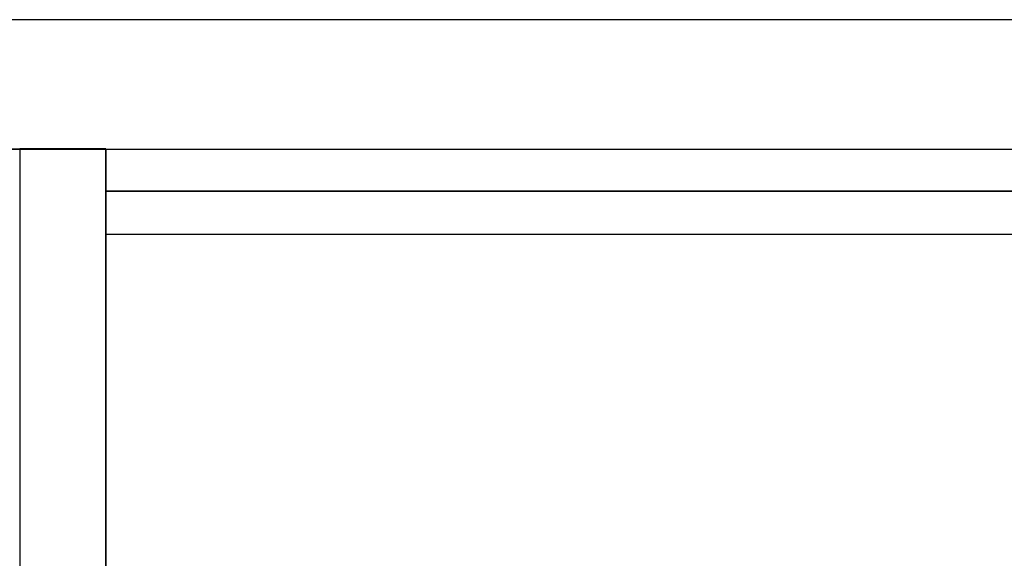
# Model space of a CAD drawing. Header units: metres. Extents: x 391.1 to 427.5, y 12.7 to 28.4.
# Tile 45 of 139: x 404.3 to 405.5, y 27.6 to 28.2. Entities that reach past the tile are written whole.
import ezdxf

# ---------------------------------------------------------------- set-up
doc = ezdxf.new("R2010")
doc.units = ezdxf.units.M
doc.layers.add('01_SUELOS', color=7, linetype='Continuous', lineweight=25, true_color=0x007f00)
doc.layers.add('A-WALL-____-MCUT', color=7, linetype='Continuous', lineweight=25)
doc.layers.add('A-WALL-____-OTLN', color=7, linetype='Continuous', lineweight=25)

# ---------------------------------------------------------------- blocks, each defined once
blk = doc.blocks.new('Family - Envans P1-154705-04_ELEC_P1')
at = {"layer": 'A-WALL-____-MCUT', "color": 253, "true_color": 0xaaaaaa}
for p, q in [((4.5588, 0.1), (0, 0.1)), ((4.5588, 0), (4.5588, 0.1)), ((0, 0), (4.5588, 0))]:
    blk.add_line(p, q, dxfattribs=at)
at = {"layer": 'A-WALL-____-OTLN', "color": 253, "true_color": 0xaaaaaa}
for p, q in [((4.5588, 0.1), (0, 0.1)), ((4.5588, 0), (4.5588, 0.1)), ((0, 0), (4.5588, 0))]:
    blk.add_line(p, q, dxfattribs=at)
at = {"layer": 'A-WALL-____-OTLN', "color": 253, "lineweight": 18, "true_color": 0xaaaaaa}
blk.add_line((0, 0), (4.5588, 0), dxfattribs=at)
blk = doc.blocks.new('Family - LONDR55-XX_ZZ-ARQ-CAA-M3D-Londres55-154745-04_ELEC_P1')
at = {"layer": '01_SUELOS', "color": 9, "true_color": 0xaad4aa}
for p, q in [((0, 2.1), (0, 0)), ((0, 0), (0, 2.1)), ((1.2507, 2.1), (0, 2.1)), ((0, 2.1), (1.2507, 2.1))]:
    blk.add_line(p, q, dxfattribs=at)
blk = doc.blocks.new('Family - Envans P1-154895-04_ELEC_P1')
at = {"layer": 'A-WALL-____-MCUT', "color": 253, "true_color": 0xaaaaaa}
for p, q in [((25.5857, 0.15), (0.0311, 0.15)), ((0, 0), (25.556, 0))]:
    blk.add_line(p, q, dxfattribs=at)
at = {"layer": 'A-WALL-____-OTLN', "color": 253, "true_color": 0xaaaaaa}
for p, q in [((25.5857, 0.15), (0.0311, 0.15)), ((0, 0), (25.556, 0))]:
    blk.add_line(p, q, dxfattribs=at)
at = {"layer": 'A-WALL-____-OTLN', "color": 253, "lineweight": 18, "true_color": 0xaaaaaa}
blk.add_line((0, 0), (25.556, 0), dxfattribs=at)
blk = doc.blocks.new('Family - LONDR55-XX_ZZ-ARQ-CAA-M3D-Londres55-155045-04_ELEC_P1')
at = {"layer": '01_SUELOS', "color": 9, "true_color": 0xaad4aa}
for p, q in [((6.1394, 14.9576), (2.9654, 14.9576)), ((2.9654, 14.9576), (6.1394, 14.9576)), ((6.1394, 11.0538), (6.1394, 14.9576)), ((6.1394, 14.9576), (6.1394, 11.0538))]:
    blk.add_line(p, q, dxfattribs=at)
blk = doc.blocks.new('Family - Envans P1-155189-04_ELEC_P1')
at = {"layer": 'A-WALL-____-MCUT', "color": 253, "true_color": 0xaaaaaa}
for p, q in [((1.2007, 0.05), (0, 0.05)), ((0, 0.05), (0, 0)), ((0, 0), (1.2007, 0))]:
    blk.add_line(p, q, dxfattribs=at)
at = {"layer": 'A-WALL-____-OTLN', "color": 253, "true_color": 0xaaaaaa}
for p, q in [((1.2007, 0.05), (0, 0.05)), ((0, 0.05), (0, 0)), ((0, 0), (1.2007, 0))]:
    blk.add_line(p, q, dxfattribs=at)
at = {"layer": 'A-WALL-____-OTLN', "color": 253, "lineweight": 18, "true_color": 0xaaaaaa}
blk.add_line((0, 0), (1.2007, 0), dxfattribs=at)
blk = doc.blocks.new('LONDR55-XX_ZZ-ARQ-CAA-M3D-Londres55_ifc-1-04_ELEC_P1')
at = {"layer": '01_SUELOS', "color": 253, "lineweight": 18, "true_color": 0xaaaaaa}
for name, p in [('Family - LONDR55-XX_ZZ-ARQ-CAA-M3D-Londres55-155045-04_ELEC_P1', (398.2972, 13.1206)), ('Family - LONDR55-XX_ZZ-ARQ-CAA-M3D-Londres55-154745-04_ELEC_P1', (404.4366, 25.9295))]:
    blk.add_blockref(name, p, dxfattribs=at)
at = {"layer": 'A-WALL-____-OTLN', "color": 253, "lineweight": 18, "true_color": 0xaaaaaa}
for name, p, rotation in [('Family - Envans P1-154895-04_ELEC_P1', (426.8464, 28.2282), 180), ('Family - Envans P1-154705-04_ELEC_P1', (404.4366, 23.5195), 90)]:
    blk.add_blockref(name, p, dxfattribs=dict(at, rotation=rotation))
blk.add_blockref('Family - Envans P1-155189-04_ELEC_P1', (404.4366, 27.9795), dxfattribs=at)

msp = doc.modelspace()

# ---------------------------------------------------------------- block references
at = {"lineweight": 5}
msp.add_blockref('LONDR55-XX_ZZ-ARQ-CAA-M3D-Londres55_ifc-1-04_ELEC_P1', (0, 0), dxfattribs=at)

doc.saveas('drawing.dxf')
